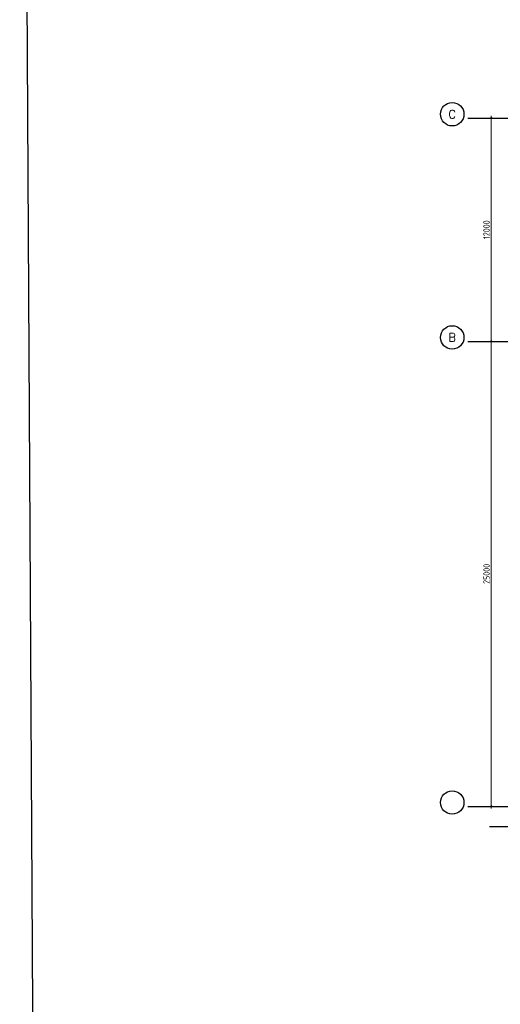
# Model space of a CAD drawing. Extents: x -7650383 to 4934791, y -114316 to 1826789.
# Tile 3 of 256: x 429317 to 455132, y -59615 to -6686. Entities that reach past the tile are written whole.
import ezdxf
from ezdxf.enums import TextEntityAlignment as Align

# ---------------------------------------------------------------- set-up
doc = ezdxf.new("R2010")
doc.units = 0
doc.header["$LTSCALE"] = 800
doc.header["$MEASUREMENT"] = 0
doc.linetypes.add('CENTER', pattern=[2, 1.25, -0.25, 0.25, -0.25])
doc.linetypes.add('CENTER2', pattern=[1.125, 0.75, -0.125, 0.125, -0.125])
doc.layers.get('0').update_dxf_attribs({"linetype": 'CONTINUOUS'})
doc.layers.add('ARROW', color=3, linetype='CONTINUOUS', lineweight=13)
doc.layers.add('dimension line', color=4, linetype='CONTINUOUS', lineweight=13)
for name, color, linetype in [('CL', 2, 'CENTER2'), ('DIM', 4, 'CONTINUOUS'), ('GRID', 8, 'CENTER'), ('WALL', 6, 'CONTINUOUS')]:
    doc.layers.add(name, color=color, linetype=linetype)
doc.styles.add('COMPLEX', font='complex')
doc.styles.add('ROMANS', font='ISO9.shx', dxfattribs={"width": 0.8})
doc.styles.get("Standard").update_dxf_attribs({"font": 'ISO9'})
doc.dimstyles.new('barka', dxfattribs={"dimscale": 100, "dimtxt": 3.5, "dimasz": 1.2, "dimexe": 2.5, "dimexo": 2.5, "dimgap": 0.8, "dimtad": 1, "dimdsep": 46, "dimtxsty": 'ROMANS', "dimblk": 'DDOT1', "dimcen": 0, "dimclrd": 256, "dimclre": 256, "dimclrt": 2, "dimadec": 0, "dimazin": 2, "dimtp": 0.1, "dimtm": 0.1, "dimtfac": 0.71, "dimtmove": 2, "dimatfit": 3, "dimlwd": -1, "dimlwe": -1, "dimarcsym": 0})
doc.dimstyles.new('FIC-100', dxfattribs={"dimscale": 100, "dimtxt": 2.5, "dimasz": 2, "dimexe": 1, "dimexo": 1, "dimgap": 1, "dimtad": 1, "dimdec": 0, "dimrnd": 1, "dimzin": 0, "dimdsep": 46, "dimtxsty": 'Standard', "dimcen": 0.09, "dimclrd": 1, "dimclre": 1, "dimclrt": 3, "dimadec": 0, "dimazin": 0, "dimtfac": 1, "dimtdec": 0, "dimtofl": 0, "dimtmove": 0, "dimatfit": 3, "dimfxl": 1.5, "dimtolj": 1, "dimtzin": 0, "dimarcsym": 0})

# ---------------------------------------------------------------- blocks, each defined once
blk = doc.blocks.new('DDOT1')
blk.add_line((-1, 0), (1, 0))
at = {"const_width": 0.5}
blk.add_lwpolyline([(-0.25, 0, 1), (0.25, 0, 1)], format="xyb", close=True, dxfattribs=at)
blk = doc.blocks.new('*D33')
at = {"layer": 'dimension line', "transparency": 16777216}
for p, q in [((454399, -23977), (454399, -23977)), ((454649, -48857), (454649, -24097)), ((454399, -48977), (454399, -48977))]:
    blk.add_line(p, q, dxfattribs=at)
at = {"layer": 'dimension line', "transparency": 16777216, "xscale": 119.9999999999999, "yscale": 119.9999999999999, "zscale": 119.9999999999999}
for p, rotation in [((454649, -23977), 90), ((454649, -48977), 270)]:
    blk.add_blockref('DDOT1', p, dxfattribs=dict(at, rotation=rotation))
at = {"layer": 'dimension line', "color": 2, "transparency": 16777216, "insert": (454394, -36477), "char_height": 350, "attachment_point": 5, "rotation": 90, "style": 'ROMANS'}
blk.add_mtext('25000', dxfattribs=at)
blk = doc.blocks.new('*D34')
at = {"layer": 'dimension line', "transparency": 16777216}
for p, q in [((453938, -11977), (454899, -11977)), ((454649, -12097), (454649, -23857))]:
    blk.add_line(p, q, dxfattribs=at)
at = {"layer": 'dimension line', "transparency": 16777216, "xscale": 119.9999999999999, "yscale": 119.9999999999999, "zscale": 119.9999999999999}
for p, rotation in [((454649, -11977), 90), ((454649, -23977), 270)]:
    blk.add_blockref('DDOT1', p, dxfattribs=dict(at, rotation=rotation))
at = {"layer": 'dimension line', "color": 2, "transparency": 16777216, "insert": (454394, -17977), "char_height": 350, "attachment_point": 5, "rotation": 90, "style": 'ROMANS'}
blk.add_mtext('12000', dxfattribs=at)
blk = doc.blocks.new('GRD')
at = {"layer": 'CL', "linetype": 'Continuous'}
blk.add_circle((0, 419.99985), 419.99985, dxfattribs=at)
at = {"layer": 'CL', "color": 4, "style": 'COMPLEX'}
blk.add_attdef('GRD', text='', height=300, dxfattribs=at).set_placement((0, 419.99985), align=Align.MIDDLE)

msp = doc.modelspace()

# ---------------------------------------------------------------- linework, layer by layer
at = {"layer": 'GRID', "linetype": 'CENTER2', "ltscale": 4}
for p, q in [((453390.3, -11977.4), (561388.2, -11977.4)), ((453390.3, -23977.4), (572433.7, -23977.4)), ((453390.3, -48977.4), (572461.6, -48977.4))]:
    msp.add_line(p, q, dxfattribs=at)
at = {"layer": 'WALL'}
msp.add_lwpolyline([(429316.6, 65128.8), (598956, 65128.8), (599961.8, -114315.7), (430322.5, -114315.7)], close=True, dxfattribs=at)

# ---------------------------------------------------------------- block references
at = {"layer": 'DIM'}
ref = msp.add_blockref('GRD', (452550.3, -11137.4), dxfattribs=dict(at, xscale=1.5, yscale=1.5, zscale=1.5, rotation=180))
ref.add_attrib('GRD', 'C', dxfattribs={"layer": 'CL', "color": 4, "height": 450, "style": 'COMPLEX'}).set_placement((452550.3, -11767.4), align=Align.MIDDLE)
ref = msp.add_blockref('GRD', (452550.3, -23137.4), dxfattribs=dict(at, xscale=1.5, yscale=1.5, zscale=1.5, rotation=180))
ref.add_attrib('GRD', 'B', dxfattribs={"layer": 'CL', "color": 4, "height": 450, "style": 'COMPLEX'}).set_placement((452550.3, -23767.4), align=Align.MIDDLE)
at = {"layer": 'DIM', "xscale": 1.5, "yscale": 1.5, "zscale": 1.5, "rotation": 180}
msp.add_blockref('GRD', (452550.3, -48137.4), dxfattribs=at)

# ---------------------------------------------------------------- dimensions: what is measured, and where the dimension line sits
at = {"layer": 'dimension line'}
for p1, angle, picture, middle in [((453688, -11977.4), 270, '*D34', (454393.7, -17977.3)), ((454648.7, -48977.4), 90, '*D33', (454393.7, -36477.3))]:
    dim = msp.add_linear_dim(base=(454648.7, -23977.2), p1=p1, p2=(454648.7, -23977.2), angle=angle, dimstyle='barka', override={"dimdec": 0, "dimtmove": 0}, dxfattribs=at)
    dim.commit()
    dim.dimension.update_dxf_attribs({"geometry": picture, "text_midpoint": middle})

# ---------------------------------------------------------------- leaders
at = {"layer": 'ARROW', "linetype": 'Continuous', "ltscale": 3}
msp.add_leader([(461283.3, -46436.2), (458935.9, -50082.9), (454559.8, -50082.9)], dimstyle='FIC-100', override={"dimtad": 0, "dimfxl": 0.18}, dxfattribs=at)

doc.saveas('drawing.dxf')
